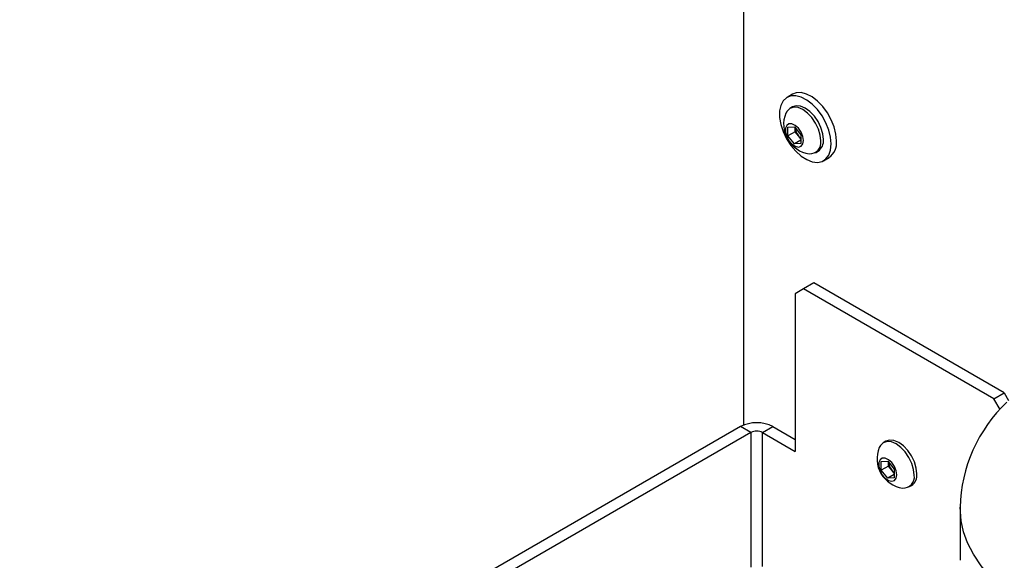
# Model space of a CAD drawing. Header units: inches. Extents: x 0.6 to 33.8, y 0 to 21.7.
# Tile 108 of 172: x 24 to 26.1, y 14.8 to 15.9. Entities that reach past the tile are written whole.
import ezdxf

# ---------------------------------------------------------------- set-up
doc = ezdxf.new("R2010")
doc.units = ezdxf.units.IN
doc.header["$MEASUREMENT"] = 0

msp = doc.modelspace()

# ---------------------------------------------------------------- linework, layer by layer
at = {"color": 7, "linetype": 'Continuous'}
for p, q in [((25.5756, 17.7604), (25.5756, 15.0574)), ((25.6801, 15.7646), (25.6687, 15.7579)), ((25.6804, 15.7376), (25.6749, 15.7344)), ((25.6706, 15.694), (25.6844, 15.6952)), ((25.6706, 15.6756), (25.6706, 15.694)), ((25.686, 15.6845), (25.6706, 15.6756)), ((25.6844, 15.6952), (25.6982, 15.678)), ((25.686, 15.6845), (25.686, 15.6932)), ((25.6929, 15.6759), (25.686, 15.6845)), ((25.6844, 15.6584), (25.6706, 15.6756)), ((25.6982, 15.6664), (25.6844, 15.6584)), ((25.6982, 15.6597), (25.6844, 15.6584)), ((25.6982, 15.6693), (25.6929, 15.6759)), ((25.6982, 15.678), (25.6982, 15.6597)), ((25.7295, 15.6398), (25.735, 15.643)), ((25.7468, 15.6226), (25.7583, 15.6293)), ((25.7037, 15.3486), (25.6861, 15.3384)), ((25.7258, 15.3614), (25.7037, 15.3486)), ((26.1103, 15.1139), (25.7037, 15.3486)), ((26.1324, 15.1267), (25.7258, 15.3614)), ((25.6861, 15.3384), (25.6861, 15.0016)), ((26.1103, 15.1139), (26.1324, 15.1267)), ((26.1234, 15.0913), (26.1103, 15.1139)), ((26.1324, 15.1267), (26.1416, 15.1107)), ((25.5696, 15.0545), (24.0308, 14.1662)), ((25.5917, 15.0418), (25.5696, 15.0545)), ((25.6165, 15.0418), (25.6386, 15.0545)), ((25.6386, 15.0545), (25.6861, 15.0271)), ((25.5917, 15.0418), (24.0529, 14.1534)), ((25.5917, 15.0418), (25.5917, 14.7546)), ((25.6165, 15.0418), (25.6861, 15.0016)), ((25.6165, 14.7558), (25.6165, 15.0418)), ((25.8797, 15.0234), (25.8742, 15.0202)), ((25.8699, 14.9798), (25.8837, 14.981)), ((25.8699, 14.9614), (25.8699, 14.9798)), ((25.8853, 14.9703), (25.8699, 14.9614)), ((25.8837, 14.981), (25.8975, 14.9638)), ((25.8853, 14.9703), (25.8853, 14.979)), ((25.8922, 14.9617), (25.8853, 14.9703)), ((25.8837, 14.9442), (25.8699, 14.9614)), ((25.8975, 14.9522), (25.8837, 14.9442)), ((25.8975, 14.9455), (25.8837, 14.9442)), ((25.8975, 14.9551), (25.8922, 14.9617)), ((25.8975, 14.9638), (25.8975, 14.9455)), ((25.9289, 14.9256), (25.9343, 14.9288)), ((26.038, 14.882), (26.038, 14.7689))]:
    msp.add_line(p, q, dxfattribs=at)
at = {"color": 7, "linetype": 'Continuous', "flags": 128}
for points in [[(25.7744, 15.665), (25.7732, 15.6795), (25.7693, 15.6948), (25.7632, 15.7101), (25.755, 15.7249), (25.7451, 15.7383), (25.734, 15.7499), (25.7222, 15.7589), (25.7103, 15.765), (25.6988, 15.768), (25.6882, 15.7676), (25.6801, 15.7646)], [(25.763, 15.6584), (25.7617, 15.6729), (25.7578, 15.6881), (25.7517, 15.7035), (25.7435, 15.7183), (25.7336, 15.7317), (25.7225, 15.7432), (25.7107, 15.7523), (25.6988, 15.7584), (25.6873, 15.7613), (25.6767, 15.761), (25.6676, 15.7573), (25.6604, 15.7505), (25.6554, 15.7409), (25.6528, 15.7289), (25.6528, 15.7151), (25.6554, 15.7001), (25.6604, 15.6847), (25.6676, 15.6696), (25.6767, 15.6554), (25.6873, 15.6428), (25.6988, 15.6325), (25.7107, 15.6249), (25.7225, 15.6203), (25.7336, 15.619), (25.7435, 15.621), (25.7517, 15.6263), (25.7578, 15.6346), (25.7617, 15.6454), (25.763, 15.6584)], [(25.7409, 15.6648), (25.7395, 15.6771), (25.7357, 15.6901), (25.7295, 15.7029), (25.7215, 15.7146), (25.7122, 15.7244), (25.7022, 15.7317), (25.6922, 15.736), (25.6829, 15.7369), (25.6749, 15.7344), (25.6688, 15.7287), (25.6661, 15.7238)], [(25.7463, 15.668), (25.745, 15.6803), (25.7412, 15.6933), (25.735, 15.7061), (25.727, 15.7178), (25.7177, 15.7276), (25.7077, 15.7349), (25.6977, 15.7391), (25.6884, 15.7401), (25.6804, 15.7376)], [(25.7037, 15.6657), (25.7024, 15.6745), (25.6987, 15.6836), (25.693, 15.6918), (25.6862, 15.698), (25.6791, 15.7013), (25.6727, 15.7013), (25.668, 15.698), (25.6654, 15.6919), (25.6654, 15.6837), (25.668, 15.6746), (25.6727, 15.6657), (25.6791, 15.6584), (25.6862, 15.6536), (25.693, 15.6519), (25.6987, 15.6535), (25.7024, 15.6584), (25.7037, 15.6657)], [(25.9402, 14.9506), (25.9389, 14.9629), (25.935, 14.9759), (25.9289, 14.9887), (25.9209, 15.0004), (25.9115, 15.0102), (25.9015, 15.0175), (25.8916, 15.0218), (25.8822, 15.0227), (25.8742, 15.0202), (25.8681, 15.0145), (25.8654, 15.0096)], [(25.9457, 14.9538), (25.9443, 14.9661), (25.9405, 14.9791), (25.9343, 14.9919), (25.9263, 15.0036), (25.917, 15.0134), (25.907, 15.0207), (25.897, 15.0249), (25.8877, 15.0259), (25.8797, 15.0234)], [(25.903, 14.9515), (25.9017, 14.9603), (25.898, 14.9694), (25.8923, 14.9776), (25.8855, 14.9838), (25.8784, 14.9871), (25.8721, 14.9871), (25.8673, 14.9838), (25.8647, 14.9777), (25.8647, 14.9695), (25.8673, 14.9604), (25.8721, 14.9515), (25.8784, 14.9442), (25.8855, 14.9394), (25.8923, 14.9377), (25.898, 14.9394), (25.9017, 14.9442), (25.903, 14.9515)], [(26.1762, 14.6736), (26.1541, 14.6888), (26.135, 14.7036), (26.1186, 14.718), (26.1046, 14.7318), (26.0928, 14.7449), (26.083, 14.7572), (26.0665, 14.7818), (26.0541, 14.8062), (26.0455, 14.83), (26.0403, 14.8531), (26.0384, 14.8822)]]:
    msp.add_lwpolyline(points, dxfattribs=at)
at = {"color": 7, "linetype": 'Continuous'}
for centre, radius, start, end in [((25.7246, 15.7001), 0.0632, 157.9205, 262.0741), ((25.7161, 15.6951), 0.0301, 183.6549, 219.7009), ((25.7137, 15.6923), 0.0265, 218.2096, 234.1598), ((25.7179, 15.6608), 0.0233, 265.2608, 9.9756), ((25.7204, 15.6646), 0.0261, 303.9367, 7.3755), ((25.736, 15.6609), 0.0386, 305.1269, 6.1853), ((26.3574, 14.8746), 0.3194, 133.3673, 178.67), ((25.6041, 14.988), 0.0749, 62.6097, 117.3903), ((25.6041, 15.0179), 0.0269, 62.6097, 117.3903), ((25.924, 14.9859), 0.0632, 157.9205, 262.0741), ((25.9154, 14.9809), 0.0301, 183.6549, 219.7009), ((25.913, 14.9781), 0.0265, 218.2096, 234.1598), ((25.9172, 14.9466), 0.0233, 265.2608, 9.9756), ((25.9198, 14.9504), 0.0261, 303.9367, 7.3755)]:
    msp.add_arc(centre, radius, start, end, dxfattribs=at)

doc.saveas('drawing.dxf')
